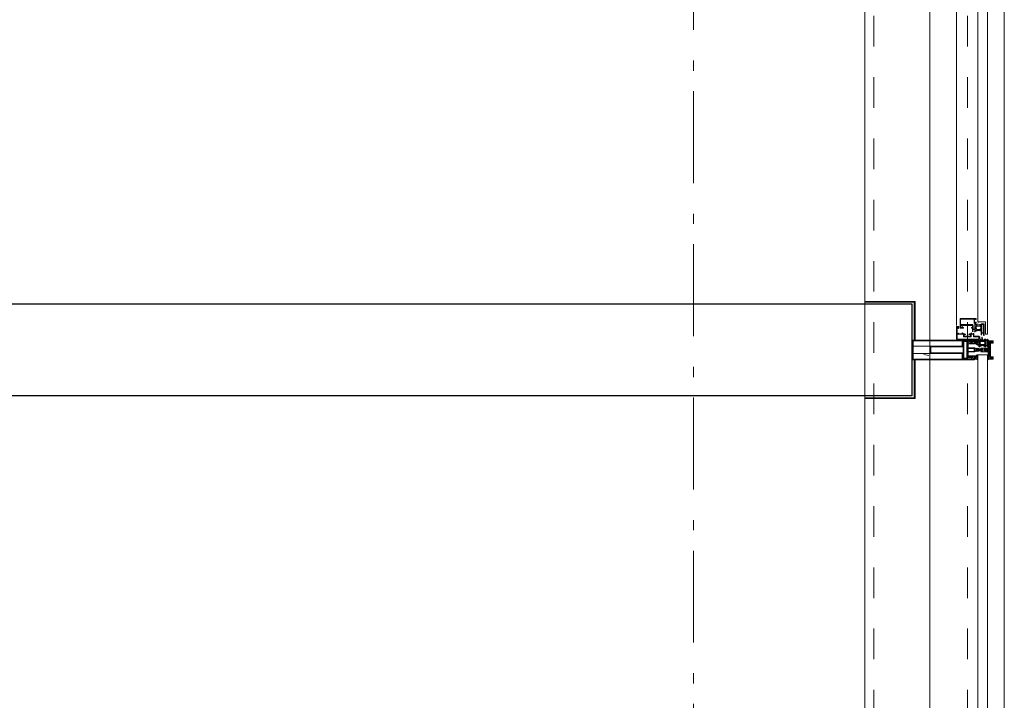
# Model space of a CAD drawing. Header units: millimetres. Extents: x -46954 to 169732, y -26853 to 94136.
# Tile 145 of 174: x 28619 to 31298, y 84614 to 86465. Entities that reach past the tile are written whole.
import ezdxf

# ---------------------------------------------------------------- set-up
doc = ezdxf.new("R2010")
doc.units = ezdxf.units.MM
doc.header["$LTSCALE"] = 400
doc.linetypes.add('STYLE_01', pattern=[0.416641, 0.208282, -0.208359])
doc.linetypes.add('STYLE_06', pattern=[1.041641, 0.625, -0.208282, 0.069427, -0.138931])
for name, color, linetype, lineweight in [('mat-afdichting', 9, 'Continuous', 5), ('mat-beton (ihwg)', 5, 'Continuous', 25), ('mat-glas', 140, 'Continuous', 15), ('None', 7, 'Continuous', 9)]:
    doc.layers.add(name, color=color, linetype=linetype, lineweight=lineweight)
doc.styles.get("Standard").update_dxf_attribs({"font": 'arial.ttf'})

# ---------------------------------------------------------------- blocks, each defined once
blk = doc.blocks.new('*U404')
at = {"layer": 'None', "color": 3, "linetype": 'Continuous', "lineweight": 15}
for p, q in [((54072.1, -35229.5), (54073.1, -35230.5)), ((54072.1, -35232.5), (54073.1, -35233.5)), ((54072.1, -35234.5), (54073.1, -35236.5)), ((54072.1, -35237.5), (54073.1, -35239.5)), ((54072.1, -35240.5), (54073.1, -35241.5)), ((54072.1, -35243.5), (54073.1, -35244.5))]:
    blk.add_line(p, q, dxfattribs=at)
blk = doc.blocks.new('*U405')
at = {"layer": 'None', "color": 3, "linetype": 'Continuous', "lineweight": 15}
for p, q in [((54073.1, -35228.5), (54072.1, -35230.5)), ((54073.1, -35231.5), (54072.1, -35233.5)), ((54073.1, -35234.5), (54072.1, -35235.5)), ((54073.1, -35237.5), (54072.1, -35238.5)), ((54073.1, -35240.5), (54072.1, -35241.5)), ((54073.1, -35242.5), (54072.1, -35244.5))]:
    blk.add_line(p, q, dxfattribs=at)
blk = doc.blocks.new('30010-0')
at = {"layer": 'None', "color": 8, "linetype": 'Continuous', "lineweight": 5}
for p, q in [((3, 20), (3, 22)), ((3, 11), (3, 18)), ((3, 6), (3, 9)), ((4, 6), (4, 22)), ((5, 6), (5, 22)), ((6, 18), (6, 22)), ((6, 6), (6, 11)), ((7, 20), (7, 22)), ((8, 21), (8, 22)), ((8, 6), (8, 7)), ((12, 21), (12, 22)), ((12, 6), (12, 7)), ((13, 20), (13, 22)), ((13, 6), (13, 8)), ((14, 6), (14, 22)), ((15, 6), (15, 22)), ((16, 6), (16, 22)), ((17, 20), (17, 22)), ((17, 13), (17, 17)), ((17, 6), (17, 9)), ((18, 14), (18, 16)), ((19, 14), (19, 16)), ((20, 14), (20, 16)), ((21, 14), (21, 16)), ((22, 15), (22, 16)), ((23, 15), (23, 16)), ((24, 14), (24, 16)), ((25, 15), (25, 16))]:
    blk.add_line(p, q, dxfattribs=at)
at = {"layer": 'None', "color": 8, "linetype": 'Continuous', "lineweight": 5, "flags": 128}
for points in [[(20, 22), (27, 22), (28, 23), (29, 24), (29, 37), (30, 38), (34, 38), (35, 38), (36, 39), (36, 39), (36, 40), (36, 40), (36, 40), (35, 40), (35, 40), (35, 43), (36, 44), (37, 44), (38, 45), (37, 45), (35, 45), (35, 50), (34, 52), (33, 52), (33, 48), (32, 47), (30, 47), (29, 48), (29, 63), (30, 64), (32, 64), (33, 63), (33, 61), (34, 61), (35, 62), (35, 68), (37, 68), (38, 69), (37, 70), (35, 70), (35, 80), (36, 80), (36, 80), (37, 80), (37, 81), (35, 81), (35, 83), (50, 83), (50, 81), (49, 81), (49, 80), (49, 80), (50, 80), (50, 79), (51, 79), (51, 79), (52, 79), (52, 80), (51, 80), (51, 81), (52, 81), (52, 83), (54, 83), (54, 81), (54, 81), (54, 80), (54, 80), (54, 79), (54, 79), (55, 79), (55, 83), (55, 84), (54, 85), (20, 85), (19, 84), (18, 83), (18, 82), (19, 82), (19, 66), (18, 66), (18, 65), (19, 65), (19, 37), (18, 37), (18, 36), (19, 36), (19, 25), (18, 24), (1, 24), (0, 24), (0, 22), (0, 22), (1, 21), (1, 21), (1, 18), (2, 18), (2, 18), (3, 19), (3, 20), (3, 20), (3, 20), (3, 20), (2, 20), (2, 20), (2, 22), (1, 22), (2, 22), (8, 22), (8, 23), (9, 22), (9, 22), (9, 22), (7, 21), (6, 20), (7, 20), (10, 21), (13, 20), (14, 20), (13, 21), (12, 21), (12, 21), (11, 22), (11, 22), (11, 22), (12, 23), (12, 22), (19, 22), (19, 22), (18, 22), (18, 20), (18, 20), (18, 20), (17, 20), (17, 20), (17, 20), (17, 19), (18, 18), (18, 18), (19, 18), (20, 21), (20, 21), (20, 22)], [(27, 65), (27, 46), (28, 45), (33, 45), (34, 44), (34, 40), (33, 39), (28, 39), (27, 38), (27, 25), (26, 24), (21, 24), (20, 25), (20, 82), (21, 83), (33, 83), (34, 82), (34, 67), (33, 66), (28, 66)], [(9, 7), (9, 7), (8, 6), (2, 6), (2, 8), (2, 9), (3, 9), (3, 9), (3, 9), (3, 10), (3, 11), (3, 18), (3, 19), (3, 20), (3, 20), (3, 20), (3, 20), (2, 20), (2, 20), (2, 22), (8, 22), (9, 22), (9, 22), (7, 20), (6, 19), (6, 18), (6, 11), (6, 9), (7, 8), (7, 6)], [(17, 5), (17, 2), (3, 2), (3, 5)]]:
    blk.add_lwpolyline(points, close=True, dxfattribs=at)
for points in [[(20, 6), (20, 7), (20, 7), (20, 8), (19, 11), (18, 11), (18, 11), (17, 10), (17, 9), (17, 9), (18, 9), (18, 9), (18, 9), (18, 9), (18, 7), (19, 7), (19, 6), (12, 6), (12, 6), (11, 6), (11, 7), (11, 7), (13, 8), (14, 9), (13, 9), (10, 8), (7, 9), (6, 9), (7, 8), (8, 7), (8, 7), (9, 7), (9, 7), (9, 6), (8, 6), (8, 6), (2, 6), (1, 7), (2, 7), (2, 9), (2, 9), (3, 9), (3, 9), (3, 9), (3, 10), (2, 11), (2, 11), (1, 11), (0, 8), (1, 7), (0, 7), (0, 6), (0, 5), (1, 5), (1, 5), (2, 4), (2, 2), (1, 2), (0, 1), (0, 0), (1, 0), (20, 0), (20, 0), (20, 1), (19, 2), (19, 2), (19, 4), (19, 5), (19, 5), (20, 5), (20, 5), (20, 6)], [(12, 7), (12, 6), (18, 6), (18, 8), (18, 9), (18, 9), (17, 9), (17, 9), (17, 9), (17, 10), (17, 11), (17, 13), (18, 14), (20, 14), (23, 15), (23, 15), (23, 15), (23, 14), (25, 15), (26, 15), (26, 16), (26, 16), (26, 16), (18, 16), (18, 17), (17, 18), (17, 19), (17, 20), (17, 20), (18, 20), (18, 20), (18, 20), (18, 22), (12, 22), (12, 22), (12, 22), (13, 20), (14, 19), (14, 18), (14, 11), (14, 9), (13, 8), (12, 7)]]:
    blk.add_lwpolyline(points, dxfattribs=at)
blk = doc.blocks.new('30009-0')
at = {"layer": 'None', "color": 8, "linetype": 'Continuous', "lineweight": 5, "flags": 128}
for points in [[(32, 24), (34, 24), (34, 23), (34, 22), (35, 22), (36, 22), (37, 22), (37, 23), (36, 23), (36, 26), (45, 26), (45, 23), (44, 23), (44, 22), (45, 22), (47, 22), (47, 64), (46, 65), (45, 65), (21, 65), (20, 64), (20, 56), (20, 56), (22, 56), (22, 57), (22, 59), (23, 59), (23, 61), (22, 61), (22, 61), (22, 63), (22, 64), (27, 64), (28, 63), (28, 61), (27, 61), (26, 61), (26, 59), (28, 59), (28, 46), (28, 46), (28, 45), (28, 32), (22, 32), (22, 34), (22, 34), (20, 34), (20, 34), (20, 32), (12, 32), (11, 32), (11, 31), (12, 30), (13, 30), (13, 31), (16, 31), (17, 30), (17, 26), (16, 25), (16, 25), (11, 25), (11, 26), (11, 26), (10, 25), (10, 24), (10, 24), (11, 24), (12, 23), (12, 23), (12, 22), (13, 20), (13, 19), (14, 19), (15, 20), (15, 21), (15, 21), (14, 21), (14, 21), (14, 22), (14, 22), (13, 23), (13, 23), (13, 24), (19, 24), (20, 24), (20, 24), (20, 23), (20, 23), (19, 22), (18, 21), (18, 21), (22, 22), (25, 21), (25, 21), (24, 22), (23, 23), (23, 23), (23, 23), (23, 23), (23, 24), (23, 24), (24, 24), (30, 24), (30, 23), (30, 23), (29, 22), (28, 21), (28, 20), (29, 19), (30, 19), (30, 20), (31, 22), (31, 23), (31, 23), (32, 24)], [(11, 8), (9, 8), (8, 8), (2, 8), (2, 8), (2, 7), (3, 6), (3, 6), (3, 7), (6, 7), (7, 6), (7, 2), (6, 2), (2, 2), (2, 2), (1, 2), (0, 1), (0, 1), (1, 0), (31, 0), (32, 1), (32, 8), (31, 8), (31, 9), (31, 9), (30, 12), (30, 12), (29, 12), (28, 11), (28, 10), (29, 10), (29, 10), (29, 10), (29, 10), (30, 9), (30, 8), (30, 8), (24, 8), (23, 7), (23, 8), (23, 8), (23, 8), (24, 9), (25, 10), (25, 10), (22, 9), (18, 10), (18, 10), (19, 9), (20, 9), (20, 9), (20, 8), (20, 8), (20, 8), (20, 7), (19, 8), (13, 8), (13, 8), (13, 9), (14, 10), (14, 10), (14, 10), (14, 10), (15, 10), (15, 11), (14, 12), (13, 12), (13, 12), (12, 9), (12, 9), (12, 8), (11, 8)], [(8, 2), (8, 6), (30, 6), (30, 2), (8, 2)], [(20, 23), (20, 24), (20, 24), (14, 24), (14, 22), (14, 22), (14, 21), (14, 21), (15, 21), (15, 21), (14, 19), (14, 12), (15, 11), (15, 10), (15, 10), (14, 10), (14, 10), (14, 10), (14, 10), (14, 8), (20, 8), (20, 8), (20, 8), (18, 10), (18, 8), (18, 10), (18, 11), (17, 12), (17, 20), (17, 21), (18, 21), (20, 23)], [(23, 23), (23, 24), (23, 24), (29, 24), (29, 22), (29, 22), (29, 21), (29, 21), (28, 21), (28, 21), (29, 19), (29, 12), (28, 11), (28, 10), (28, 10), (29, 10), (29, 10), (29, 10), (29, 10), (29, 8), (23, 8), (23, 8), (23, 8), (25, 10), (25, 8), (25, 10), (26, 11), (26, 12), (26, 20), (26, 21), (25, 21), (23, 23)]]:
    blk.add_lwpolyline(points, dxfattribs=at)
blk.add_lwpolyline([(30, 32), (30, 63), (31, 64), (44, 64), (45, 63), (45, 28), (44, 27), (35, 27), (34, 26), (33, 25), (19, 25), (18, 26), (18, 29), (19, 30), (28, 30), (29, 31)], close=True, dxfattribs=at)
blk = doc.blocks.new('*U408')
at = {"layer": 'None', "color": 3, "linetype": 'Continuous', "lineweight": 15}
for p, q in [((54073.1, -35228.5), (54072.1, -35228.5)), ((54072.1, -35228.5), (54072.1, -35244.5)), ((54073.1, -35244.5), (54073.1, -35228.5)), ((54072.1, -35244.5), (54073.1, -35244.5))]:
    blk.add_line(p, q, dxfattribs=at)
at = {"layer": 'None', "color": 4, "linetype": 'Continuous', "lineweight": 15}
blk.add_line((54119.1, -35284.5), (54120.1, -35283.5), dxfattribs=at)
at = {"layer": 'None', "color": 7}
for name, p in [('30010-0', (54055.1, -35310.5)), ('30009-0', (54085.1, -35300.5))]:
    blk.add_blockref(name, p, dxfattribs=at)
at = {"layer": 'None', "color": 3}
for name in ['*U405', '*U404']:
    blk.add_blockref(name, (0, 0), dxfattribs=at)
blk = doc.blocks.new('*X409')
at = {"layer": 'None', "lineweight": 5}
blk.add_line((54030.8, -35150.2), (54033.6, -35136.5), dxfattribs=at)
blk = doc.blocks.new('*U410')
at = {"layer": 'None', "color": 8, "lineweight": 5, "flags": 128}
for points in [[(54071.4, -35271.3), (54071.4, -35255.5), (54069.5, -35255.5), (54023.3, -35255.5), (54021.4, -35255.5), (54021.4, -35271.3), (54024.3, -35271.3), (54024.3, -35266.7), (54023.8, -35266.7), (54023.8, -35265.3), (54024.3, -35265.3), (54024.3, -35263.4), (54024.5, -35263.2), (54024.5, -35259), (54024.5, -35259, -0.414214), (54026.2, -35257.3), (54026.2, -35257.3), (54026.2, -35257.3, -0.414214), (54027.9, -35259), (54027.9, -35263.2), (54028.2, -35263.4), (54028.2, -35265.3), (54028.7, -35265.3), (54028.7, -35266.7), (54028.2, -35266.7), (54028.2, -35271.3), (54030.1, -35271.3), (54030.1, -35258.5), (54030.1, -35258.5, -0.414214), (54031.3, -35257.3), (54031.3, -35257.3), (54039.8, -35257.3), (54039.8, -35257.3, -0.414214), (54041, -35258.5), (54041, -35275.5), (54042.5, -35275.5), (54042.5, -35278.3), (54042.1, -35278.7), (54042.5, -35279.1), (54042.5, -35279.7), (54042.1, -35280.1), (54042.5, -35280.5), (54042.5, -35281.1), (54042.1, -35281.5), (54042.5, -35282.5), (54042.5, -35287.3), (54044.2, -35287.3), (54044.2, -35276.5), (54044.2, -35276.5, -0.414214), (54046.4, -35274.3), (54046.4, -35274.3), (54046.4, -35274.3, -0.414214), (54048.6, -35276.5), (54048.6, -35287.3), (54050.3, -35287.3), (54050.3, -35282.5), (54050.7, -35281.5), (54050.3, -35281.1), (54050.3, -35280.5), (54050.7, -35280.1), (54050.3, -35279.7), (54050.3, -35279.1), (54050.7, -35278.7), (54050.3, -35278.3), (54050.3, -35275.5), (54051.7, -35275.5), (54051.7, -35258.5), (54051.7, -35258.5, -0.414214), (54052.9, -35257.3), (54052.9, -35257.3), (54061.5, -35257.3), (54061.5, -35257.3, -0.414214), (54062.7, -35258.5), (54062.7, -35271.3), (54064.6, -35271.3), (54064.6, -35266.7), (54064.1, -35266.7), (54064.1, -35265.3), (54064.6, -35265.3), (54064.6, -35263.4), (54064.8, -35263.2), (54064.8, -35259), (54064.8, -35259, -0.414214), (54066.5, -35257.3), (54066.5, -35257.3), (54066.6, -35257.3, -0.414214), (54068.3, -35259), (54068.3, -35263.2), (54068.5, -35263.4), (54068.5, -35265.3), (54069, -35265.3), (54069, -35266.7), (54068.5, -35266.7), (54068.5, -35271.3)], [(54031.6, -35283.5), (54031.6, -35283.5, 0.390793), (54033.1, -35282.2), (54033.1, -35282.2, 0.390793), (54032, -35280.5), (54032, -35280.5, -0.352623), (54030.4, -35278.6), (54030.4, -35271.8), (54030.4, -35271.8, 0.414214), (54030.1, -35271.5), (54028.8, -35271.5), (54028.3, -35271.7), (54028.3, -35271.7, -0.520293), (54028, -35271.5), (54028, -35268.8), (54028.2, -35268.7), (54028.2, -35266.7), (54028.2, -35266.7, -0.577863), (54028.2, -35266.4), (54028.3, -35266.4), (54028.3, -35266.4, 0.366605), (54028.6, -35266.2), (54028.6, -35266.2, 0.366605), (54028.4, -35265.8), (54028.4, -35265.8, -0.130834), (54027.1, -35264.8), (54027.1, -35264.8, 0.439074), (54025.7, -35264.8), (54025.7, -35264.8, -0.133252), (54024.3, -35265.8), (54024.3, -35265.8, 0.366605), (54024.1, -35266.2), (54024.1, -35266.2, 0.366605), (54024.4, -35266.4), (54024.5, -35266.4), (54024.5, -35266.4, -0.577455), (54024.6, -35266.7), (54024.6, -35268.7), (54024.7, -35268.8), (54024.7, -35271.5), (54024.7, -35271.5, -0.52048), (54024.5, -35271.7), (54023.9, -35271.5), (54021.7, -35271.5), (54021.7, -35271.5, 0.414214), (54021.4, -35271.8), (54021.4, -35279.6), (54021.4, -35279.6, -0.255976), (54020.5, -35281.3), (54020.5, -35281.3, 0.749676), (54021.1, -35283.5), (54025.2, -35283.5), (54025.2, -35283.5, 0.414214), (54027.2, -35281.5), (54027.2, -35281.5, -0.402808), (54027.7, -35281), (54027.7, -35281, -0.402808), (54028.2, -35281.5), (54028.2, -35281.5, 0.233259), (54028.4, -35281.8), (54031.8, -35282.3), (54031.8, -35282.3, -0.419014), (54031.9, -35282.4), (54031.9, -35282.4, -0.419014), (54031.8, -35282.5), (54030.4, -35282.5), (54030.4, -35282.5, 0.414214), (54029.9, -35283), (54029.9, -35283, 0.414214), (54030.4, -35283.5)], [(54025.6, -35280.5), (54025.6, -35280.5, -0.552342), (54026.2, -35281.7), (54026.2, -35281.7, -0.263556), (54024.5, -35282.7), (54021, -35282.7), (54021, -35282.7, -0.437017), (54020.7, -35282.4), (54020.7, -35282.4, -0.437017), (54021.1, -35282.1), (54021.1, -35282.1, 0.396568), (54022.7, -35280.8), (54022.7, -35280.8, -0.418874), (54023.2, -35280.3)], [(54023.4, -35274.6), (54023.4, -35274.6, -0.414214), (54024.2, -35273.7), (54024.2, -35273.7, -0.414214), (54025.1, -35274.6), (54025.1, -35277.5), (54025.1, -35277.5, -0.414214), (54024.2, -35278.3), (54024.2, -35278.3, -0.414214), (54023.4, -35277.5)], [(54025.4, -35266.5, -0.29188), (54025.6, -35266), (54026.1, -35265.6), (54026.1, -35265.6, -0.344328), (54026.7, -35265.6), (54027.2, -35266), (54027.2, -35266, -0.29188), (54027.4, -35266.5), (54027, -35268.2), (54027, -35268.2, -0.348796), (54026.4, -35268.7), (54026.4, -35268.7, -0.348796), (54025.8, -35268.2), (54025.4, -35266.5)], [(54027.5, -35278.3, -0.414214), (54026.7, -35277.5), (54026.7, -35274.6), (54026.7, -35274.6, -0.414214), (54027.5, -35273.7), (54027.5, -35273.7, -0.414214), (54028.4, -35274.6), (54028.4, -35277.5), (54028.4, -35277.5, -0.414214), (54027.5, -35278.3)], [(54061.2, -35283.5), (54061.2, -35283.5, -0.390793), (54059.6, -35282.2), (54059.6, -35282.2, -0.390793), (54060.8, -35280.5), (54060.8, -35280.5, 0.352623), (54062.4, -35278.6), (54062.4, -35271.8), (54062.4, -35271.8, -0.414214), (54062.7, -35271.5), (54063.9, -35271.5), (54064.5, -35271.7), (54064.5, -35271.7, 0.520293), (54064.7, -35271.5), (54064.7, -35268.8), (54064.6, -35268.7), (54064.6, -35266.7), (54064.6, -35266.7, 0.577863), (54064.5, -35266.4), (54064.4, -35266.4), (54064.4, -35266.4, -0.366605), (54064.1, -35266.2), (54064.1, -35266.2, -0.366605), (54064.3, -35265.8), (54064.3, -35265.8, 0.130834), (54065.6, -35264.8), (54065.6, -35264.8, -0.439074), (54067.1, -35264.8), (54067.1, -35264.8, 0.133252), (54068.4, -35265.8), (54068.4, -35265.8, -0.366605), (54068.6, -35266.2), (54068.6, -35266.2, -0.366605), (54068.3, -35266.4), (54068.2, -35266.4), (54068.2, -35266.4, 0.577455), (54068.2, -35266.7), (54068.2, -35268.7), (54068, -35268.8), (54068, -35271.5), (54068, -35271.5, 0.52048), (54068.3, -35271.7), (54068.8, -35271.5), (54071.1, -35271.5), (54071.1, -35271.5, -0.414214), (54071.4, -35271.8), (54071.4, -35279.6), (54071.4, -35279.6, 0.255976), (54072.3, -35281.3), (54072.3, -35281.3, -0.749676), (54071.7, -35283.5), (54067.6, -35283.5), (54067.6, -35283.5, -0.414214), (54065.6, -35281.5), (54065.6, -35281.5, 0.402808), (54065.1, -35281), (54065.1, -35281, 0.402808), (54064.6, -35281.5), (54064.6, -35281.5, -0.233259), (54064.4, -35281.8), (54061, -35282.3), (54061, -35282.3, 0.419014), (54060.9, -35282.4), (54060.9, -35282.4, 0.419014), (54061, -35282.5), (54062.4, -35282.5), (54062.4, -35282.5, -0.414214), (54062.9, -35283), (54062.9, -35283, -0.414214), (54062.4, -35283.5)], [(54065.2, -35278.3, 0.414214), (54066.1, -35277.5), (54066.1, -35274.6), (54066.1, -35274.6, 0.414214), (54065.2, -35273.7), (54065.2, -35273.7, 0.414214), (54064.4, -35274.6), (54064.4, -35277.5), (54064.4, -35277.5, 0.414214), (54065.2, -35278.3)], [(54067.4, -35266.5, 0.29188), (54067.2, -35266), (54066.7, -35265.6), (54066.7, -35265.6, 0.344328), (54066.1, -35265.6), (54065.6, -35266), (54065.6, -35266, 0.29188), (54065.4, -35266.5), (54065.8, -35268.2), (54065.8, -35268.2, 0.348796), (54066.4, -35268.7), (54066.4, -35268.7, 0.348796), (54067, -35268.2), (54067.4, -35266.5)], [(54067.2, -35280.5), (54067.2, -35280.5, 0.552342), (54066.6, -35281.7), (54066.6, -35281.7, 0.263556), (54068.3, -35282.7), (54071.8, -35282.7), (54071.8, -35282.7, 0.437017), (54072.1, -35282.4), (54072.1, -35282.4, 0.437017), (54071.7, -35282.1), (54071.7, -35282.1, -0.396568), (54070.1, -35280.8), (54070.1, -35280.8, 0.418874), (54069.6, -35280.3)], [(54069.4, -35274.6), (54069.4, -35274.6, 0.414214), (54068.5, -35273.7), (54068.5, -35273.7, 0.414214), (54067.7, -35274.6), (54067.7, -35277.5), (54067.7, -35277.5, 0.414214), (54068.5, -35278.3), (54068.5, -35278.3, 0.414214), (54069.4, -35277.5)]]:
    blk.add_lwpolyline(points, format="xyb", close=True, dxfattribs=at)
blk.add_lwpolyline([(54050.4, -35257.3), (54050.4, -35273), (54042.4, -35273), (54042.4, -35257.3)], close=True, dxfattribs=at)
blk = doc.blocks.new('*U411')
at = {"layer": 'None', "color": 7}
blk.add_blockref('*U410', (0, 0), dxfattribs=at)
blk = doc.blocks.new('*U412')
at = {"layer": 'None', "color": 8, "linetype": 'Continuous', "lineweight": 5, "flags": 128}
for points in [[(54036.4, -35153.5), (54056.4, -35153.5), (54056.4, -35243.5), (54071.4, -35243.5), (54071.4, -35255.5), (54021.4, -35255.5), (54021.4, -35243.5), (54036.4, -35243.5)], [(54038.4, -35155.5), (54038.4, -35243.5), (54054.4, -35243.5), (54054.4, -35155.5)], [(54054.4, -35245.5), (54038.4, -35245.5), (54023.4, -35245.5), (54023.4, -35253.5), (54069.4, -35253.5), (54069.4, -35245.5)]]:
    blk.add_lwpolyline(points, close=True, dxfattribs=at)
blk = doc.blocks.new('*U413')
at = {"layer": 'None', "color": 7}
for name in ['*U412', '*U411']:
    blk.add_blockref(name, (0, 0), dxfattribs=at)
blk = doc.blocks.new('*U414')
at = {"layer": 'None', "color": 8, "linetype": 'Continuous', "lineweight": 5}
for p, q in [((54046.4, -35311.6), (54044.4, -35312.6)), ((54047.4, -35312.6), (54046.4, -35311.6)), ((54022.4, -35313.6), (54023.4, -35317.6)), ((54044.4, -35313.6), (54022.4, -35313.6)), ((54023.4, -35317.6), (54022.4, -35318.6)), ((54022.4, -35318.6), (54023.4, -35320.6)), ((54023.4, -35320.6), (54024.4, -35321.6)), ((54024.4, -35321.6), (54024.4, -35323.6)), ((54024.4, -35323.6), (54025.4, -35323.6)), ((54025.4, -35316.6), (54026.4, -35315.6)), ((54025.4, -35322.6), (54025.4, -35316.6)), ((54025.4, -35323.6), (54025.4, -35322.6)), ((54026.4, -35315.6), (54066.4, -35315.6)), ((54044.4, -35312.6), (54044.4, -35313.6)), ((54047.4, -35313.6), (54047.4, -35312.6)), ((54069.4, -35313.6), (54047.4, -35313.6)), ((54066.4, -35315.6), (54066.4, -35316.6)), ((54066.4, -35316.6), (54066.4, -35322.6)), ((54066.4, -35322.6), (54066.4, -35323.6)), ((54066.4, -35323.6), (54067.4, -35323.6)), ((54067.4, -35323.6), (54068.4, -35321.6)), ((54068.4, -35317.6), (54069.4, -35313.6)), ((54069.4, -35318.6), (54068.4, -35317.6)), ((54068.4, -35320.6), (54069.4, -35318.6)), ((54068.4, -35321.6), (54068.4, -35320.6))]:
    blk.add_line(p, q, dxfattribs=at)
at = {"layer": 'None', "color": 8, "linetype": 'Continuous', "lineweight": 5, "flags": 128}
blk.add_lwpolyline([(54069.4, -35313.6), (54047.4, -35313.6), (54047.4, -35312.6), (54046.4, -35311.6), (54044.4, -35312.6), (54044.4, -35313.6), (54022.4, -35313.6), (54023.4, -35317.6), (54023.4, -35317.6), (54023.4, -35317.6), (54022.4, -35318.6), (54022.4, -35318.6), (54023.4, -35320.6), (54024.4, -35321.6), (54024.4, -35323.6), (54025.4, -35323.6), (54025.4, -35323.6), (54025.4, -35322.6), (54025.4, -35316.6), (54026.4, -35315.6), (54066.4, -35315.6), (54066.4, -35316.6), (54066.4, -35322.6), (54066.4, -35323.6), (54067.4, -35323.6), (54067.4, -35323.6), (54068.4, -35321.6), (54068.4, -35320.6), (54069.4, -35318.6), (54069.4, -35318.6), (54068.4, -35317.6), (54068.4, -35317.6), (54068.4, -35317.6)], close=True, dxfattribs=at)
at = {"layer": 'None', "color": 0, "flags": 1}
blk.add_attdef('GRUPPE', (54022.4, -35331.3), '', height=4.23, dxfattribs=at)
blk = doc.blocks.new('*U415')
at = {"layer": 'None', "color": 8, "linetype": 'Continuous', "lineweight": 5}
for p, q in [((54045.4, -35279.6), (54044.4, -35280.6)), ((54044.4, -35280.6), (54044.4, -35281.6)), ((54044.4, -35281.6), (54044.4, -35283.6)), ((54044.4, -35283.6), (54044.4, -35284.6)), ((54044.4, -35284.6), (54044.4, -35286.6)), ((54046.4, -35278.6), (54045.4, -35279.6)), ((54045.4, -35280.6), (54046.4, -35279.6)), ((54045.4, -35282.6), (54045.4, -35280.6)), ((54045.4, -35283.6), (54045.4, -35282.6)), ((54045.4, -35284.6), (54045.4, -35283.6)), ((54045.4, -35286.6), (54045.4, -35284.6)), ((54047.4, -35279.6), (54046.4, -35278.6)), ((54046.4, -35279.6), (54047.4, -35280.6)), ((54048.4, -35280.6), (54047.4, -35279.6)), ((54047.4, -35280.6), (54047.4, -35282.6)), ((54047.4, -35282.6), (54047.4, -35283.6)), ((54047.4, -35283.6), (54047.4, -35284.6)), ((54047.4, -35284.6), (54047.4, -35286.6)), ((54048.4, -35281.6), (54048.4, -35280.6)), ((54048.4, -35283.6), (54048.4, -35281.6)), ((54048.4, -35284.6), (54048.4, -35283.6)), ((54048.4, -35286.6), (54048.4, -35284.6)), ((54043.4, -35291.6), (54041.4, -35291.6)), ((54041.4, -35291.6), (54041.4, -35308.6)), ((54041.4, -35308.6), (54041.4, -35309.6)), ((54041.4, -35309.6), (54042.4, -35309.6)), ((54042.4, -35293.6), (54043.4, -35293.6)), ((54042.4, -35296.6), (54042.4, -35293.6)), ((54043.4, -35297.6), (54042.4, -35296.6)), ((54042.4, -35303.6), (54043.4, -35302.6)), ((54042.4, -35307.6), (54042.4, -35303.6)), ((54043.4, -35307.6), (54042.4, -35307.6)), ((54042.4, -35309.6), (54043.4, -35309.6)), ((54044.4, -35290.6), (54043.4, -35291.6)), ((54043.4, -35293.6), (54045.4, -35293.6)), ((54043.4, -35296.6), (54043.4, -35297.6)), ((54044.4, -35296.6), (54043.4, -35296.6)), ((54043.4, -35302.6), (54045.4, -35300.6)), ((54043.4, -35308.6), (54043.4, -35307.6)), ((54043.4, -35309.6), (54043.4, -35308.6)), ((54044.4, -35286.6), (54044.4, -35288.6)), ((54044.4, -35288.6), (54044.4, -35289.6)), ((54044.4, -35289.6), (54044.4, -35290.6)), ((54046.4, -35295.6), (54044.4, -35296.6)), ((54045.4, -35288.6), (54045.4, -35286.6)), ((54045.4, -35290.6), (54045.4, -35288.6)), ((54046.4, -35291.6), (54045.4, -35290.6)), ((54045.4, -35293.6), (54046.4, -35292.6)), ((54045.4, -35300.6), (54047.4, -35300.6)), ((54047.4, -35290.6), (54046.4, -35291.6)), ((54046.4, -35292.6), (54048.4, -35293.6)), ((54048.4, -35296.6), (54046.4, -35295.6)), ((54047.4, -35286.6), (54047.4, -35287.6)), ((54047.4, -35287.6), (54047.4, -35288.6)), ((54047.4, -35288.6), (54047.4, -35290.6)), ((54047.4, -35300.6), (54049.4, -35302.6)), ((54048.4, -35288.6), (54048.4, -35286.6)), ((54048.4, -35289.6), (54048.4, -35288.6)), ((54048.4, -35290.6), (54048.4, -35289.6)), ((54049.4, -35291.6), (54048.4, -35290.6)), ((54048.4, -35293.6), (54049.4, -35293.6)), ((54049.4, -35296.6), (54048.4, -35296.6)), ((54051.4, -35291.6), (54049.4, -35291.6)), ((54049.4, -35293.6), (54050.4, -35293.6)), ((54049.4, -35297.6), (54049.4, -35296.6)), ((54050.4, -35296.6), (54049.4, -35297.6)), ((54049.4, -35302.6), (54050.4, -35303.6)), ((54049.4, -35307.6), (54049.4, -35308.6)), ((54050.4, -35307.6), (54049.4, -35307.6)), ((54049.4, -35308.6), (54049.4, -35309.6)), ((54049.4, -35309.6), (54050.4, -35309.6)), ((54050.4, -35293.6), (54050.4, -35296.6)), ((54050.4, -35303.6), (54050.4, -35307.6)), ((54050.4, -35309.6), (54051.4, -35309.6)), ((54051.4, -35308.6), (54051.4, -35291.6)), ((54051.4, -35309.6), (54051.4, -35308.6))]:
    blk.add_line(p, q, dxfattribs=at)
at = {"layer": 'None', "color": 8, "linetype": 'Continuous', "lineweight": 5, "flags": 128}
for points in [[(54041.4, -35291.6), (54041.4, -35308.6), (54041.4, -35309.6), (54042.4, -35309.6), (54043.4, -35309.6), (54043.4, -35308.6), (54043.4, -35307.6), (54043.4, -35307.6), (54042.4, -35307.6), (54042.4, -35303.6), (54043.4, -35302.6), (54045.4, -35300.6), (54047.4, -35300.6), (54049.4, -35302.6), (54050.4, -35303.6), (54050.4, -35307.6), (54049.4, -35307.6), (54049.4, -35307.6), (54049.4, -35308.6), (54049.4, -35309.6), (54050.4, -35309.6), (54051.4, -35309.6), (54051.4, -35308.6), (54051.4, -35291.6), (54049.4, -35291.6), (54048.4, -35290.6), (54048.4, -35289.6), (54048.4, -35288.6), (54048.4, -35286.6), (54048.4, -35284.6), (54048.4, -35284.6), (54048.4, -35284.6), (54048.4, -35283.6), (54048.4, -35281.6), (54048.4, -35280.6), (54047.4, -35279.6), (54047.4, -35279.6), (54046.4, -35278.6), (54045.4, -35279.6), (54045.4, -35279.6), (54044.4, -35280.6), (54044.4, -35281.6), (54044.4, -35283.6), (54044.4, -35284.6), (54044.4, -35284.6), (54044.4, -35284.6), (54044.4, -35286.6), (54044.4, -35288.6), (54044.4, -35289.6), (54044.4, -35290.6), (54043.4, -35291.6)], [(54049.4, -35293.6), (54050.4, -35293.6), (54050.4, -35296.6), (54049.4, -35297.6), (54049.4, -35297.6), (54049.4, -35296.6), (54048.4, -35296.6), (54046.4, -35295.6), (54044.4, -35296.6), (54043.4, -35296.6), (54043.4, -35297.6), (54042.4, -35296.6), (54042.4, -35293.6), (54043.4, -35293.6), (54045.4, -35293.6), (54046.4, -35292.6), (54048.4, -35293.6)]]:
    blk.add_lwpolyline(points, close=True, dxfattribs=at)
blk.add_lwpolyline([(54047.4, -35290.6), (54046.4, -35291.6), (54045.4, -35290.6), (54045.4, -35288.6), (54045.4, -35288.6), (54045.4, -35286.6), (54045.4, -35284.6), (54045.4, -35283.6), (54045.4, -35283.6), (54045.4, -35282.6), (54045.4, -35282.6), (54045.4, -35280.6), (54046.4, -35279.6), (54047.4, -35280.6), (54047.4, -35282.6), (54047.4, -35282.6), (54047.4, -35283.6), (54047.4, -35283.6), (54047.4, -35284.6), (54047.4, -35286.6), (54047.4, -35287.6), (54047.4, -35287.6), (54047.4, -35288.6), (54047.4, -35288.6), (54047.4, -35290.6)], dxfattribs=at)
at = {"layer": 'None', "color": 0, "flags": 1}
blk.add_attdef('GRUPPE', (54041.4, -35317.3), '', height=4.23, dxfattribs=at)
blk = doc.blocks.new('*U416')
at = {"layer": 'None', "color": 8, "linetype": 'Continuous', "lineweight": 5}
for p, q in [((54019.4, -35310.6), (54021.4, -35310.6)), ((54019.4, -35311.6), (54019.4, -35310.6)), ((54020.4, -35311.6), (54019.4, -35311.6)), ((54021.4, -35312.6), (54020.4, -35311.6)), ((54021.4, -35310.6), (54022.4, -35311.6)), ((54022.4, -35311.6), (54023.4, -35311.6)), ((54023.4, -35311.6), (54024.4, -35310.6)), ((54024.4, -35310.6), (54025.4, -35311.6)), ((54025.4, -35311.6), (54026.4, -35310.6)), ((54026.4, -35310.6), (54027.4, -35311.6)), ((54027.4, -35311.6), (54028.4, -35310.6)), ((54028.4, -35310.6), (54029.4, -35310.6)), ((54029.4, -35310.6), (54029.4, -35311.6)), ((54029.4, -35311.6), (54030.4, -35311.6)), ((54030.4, -35310.6), (54031.4, -35310.6)), ((54030.4, -35311.6), (54030.4, -35310.6)), ((54031.4, -35310.6), (54031.4, -35311.6)), ((54031.4, -35311.6), (54032.4, -35311.6)), ((54032.4, -35310.6), (54033.4, -35310.6)), ((54032.4, -35311.6), (54032.4, -35310.6)), ((54033.4, -35310.6), (54035.4, -35311.6)), ((54035.4, -35311.6), (54041.4, -35311.6)), ((54041.4, -35311.6), (54043.4, -35311.6)), ((54042.4, -35305.6), (54043.4, -35305.6)), ((54043.4, -35306.6), (54042.4, -35305.6)), ((54043.4, -35305.6), (54045.4, -35302.6)), ((54044.4, -35306.6), (54043.4, -35306.6)), ((54043.4, -35310.6), (54044.4, -35308.6)), ((54043.4, -35311.6), (54043.4, -35310.6)), ((54044.4, -35308.6), (54044.4, -35306.6)), ((54045.4, -35302.6), (54046.4, -35302.6)), ((54046.4, -35303.6), (54045.4, -35304.6)), ((54045.4, -35304.6), (54045.4, -35308.6)), ((54045.4, -35308.6), (54046.4, -35309.6)), ((54046.4, -35311.6), (54045.4, -35312.6)), ((54046.4, -35302.6), (54047.4, -35302.6)), ((54047.4, -35304.6), (54046.4, -35303.6)), ((54046.4, -35309.6), (54047.4, -35308.6)), ((54047.4, -35312.6), (54046.4, -35311.6)), ((54047.4, -35302.6), (54049.4, -35305.6)), ((54047.4, -35308.6), (54047.4, -35304.6)), ((54048.4, -35306.6), (54048.4, -35308.6)), ((54049.4, -35306.6), (54048.4, -35306.6)), ((54048.4, -35308.6), (54049.4, -35310.6)), ((54050.4, -35305.6), (54049.4, -35306.6)), ((54049.4, -35305.6), (54050.4, -35305.6)), ((54049.4, -35310.6), (54049.4, -35311.6)), ((54049.4, -35311.6), (54051.4, -35311.6)), ((54051.4, -35311.6), (54057.4, -35311.6)), ((54057.4, -35311.6), (54059.4, -35310.6)), ((54059.4, -35310.6), (54060.4, -35310.6)), ((54060.4, -35310.6), (54060.4, -35311.6)), ((54060.4, -35311.6), (54061.4, -35311.6)), ((54061.4, -35310.6), (54062.4, -35310.6)), ((54061.4, -35311.6), (54061.4, -35310.6)), ((54062.4, -35310.6), (54062.4, -35311.6)), ((54062.4, -35311.6), (54063.4, -35311.6)), ((54063.4, -35310.6), (54064.4, -35310.6)), ((54063.4, -35311.6), (54063.4, -35310.6)), ((54064.4, -35310.6), (54065.4, -35311.6)), ((54065.4, -35311.6), (54066.4, -35310.6)), ((54066.4, -35310.6), (54067.4, -35311.6)), ((54067.4, -35311.6), (54068.4, -35310.6)), ((54068.4, -35310.6), (54069.4, -35311.6)), ((54069.4, -35311.6), (54071.4, -35310.6)), ((54071.4, -35310.6), (54073.4, -35310.6)), ((54072.4, -35311.6), (54071.4, -35313.6)), ((54073.4, -35311.6), (54072.4, -35311.6)), ((54073.4, -35310.6), (54073.4, -35311.6)), ((54021.4, -35313.6), (54021.4, -35312.6)), ((54044.4, -35313.6), (54021.4, -35313.6)), ((54045.4, -35312.6), (54044.4, -35313.6)), ((54048.4, -35313.6), (54047.4, -35312.6)), ((54071.4, -35313.6), (54048.4, -35313.6))]:
    blk.add_line(p, q, dxfattribs=at)
at = {"layer": 'None', "color": 8, "linetype": 'Continuous', "lineweight": 5, "flags": 128}
blk.add_lwpolyline([(54021.4, -35313.6), (54021.4, -35312.6), (54020.4, -35311.6), (54019.4, -35311.6), (54019.4, -35310.6), (54019.4, -35310.6), (54019.4, -35310.6), (54019.4, -35310.6), (54019.4, -35310.6), (54019.4, -35310.6), (54021.4, -35310.6), (54022.4, -35311.6), (54023.4, -35311.6), (54024.4, -35310.6), (54024.4, -35310.6), (54024.4, -35310.6), (54024.4, -35310.6), (54024.4, -35310.6), (54025.4, -35311.6), (54025.4, -35311.6), (54025.4, -35311.6), (54025.4, -35311.6), (54025.4, -35311.6), (54026.4, -35310.6), (54026.4, -35310.6), (54026.4, -35310.6), (54026.4, -35310.6), (54026.4, -35310.6), (54027.4, -35311.6), (54027.4, -35311.6), (54027.4, -35311.6), (54027.4, -35311.6), (54028.4, -35310.6), (54028.4, -35310.6), (54028.4, -35310.6), (54028.4, -35310.6), (54029.4, -35310.6), (54029.4, -35311.6), (54029.4, -35311.6), (54030.4, -35311.6), (54030.4, -35311.6), (54030.4, -35310.6), (54030.4, -35310.6), (54030.4, -35310.6), (54031.4, -35310.6), (54031.4, -35310.6), (54031.4, -35311.6), (54031.4, -35311.6), (54032.4, -35311.6), (54032.4, -35311.6), (54032.4, -35311.6), (54032.4, -35310.6), (54032.4, -35310.6), (54033.4, -35310.6), (54033.4, -35310.6), (54033.4, -35310.6), (54033.4, -35310.6), (54035.4, -35311.6), (54041.4, -35311.6), (54043.4, -35311.6), (54043.4, -35310.6), (54044.4, -35308.6), (54044.4, -35306.6), (54044.4, -35306.6), (54044.4, -35306.6), (54043.4, -35306.6), (54043.4, -35306.6), (54042.4, -35305.6), (54043.4, -35305.6), (54045.4, -35302.6), (54046.4, -35302.6), (54047.4, -35302.6), (54049.4, -35305.6), (54050.4, -35305.6), (54049.4, -35306.6), (54049.4, -35306.6), (54048.4, -35306.6), (54048.4, -35306.6), (54048.4, -35306.6), (54048.4, -35308.6), (54049.4, -35310.6), (54049.4, -35311.6), (54051.4, -35311.6), (54057.4, -35311.6), (54059.4, -35310.6), (54059.4, -35310.6), (54059.4, -35310.6), (54059.4, -35310.6), (54060.4, -35310.6), (54060.4, -35310.6), (54060.4, -35311.6), (54060.4, -35311.6), (54060.4, -35311.6), (54061.4, -35311.6), (54061.4, -35310.6), (54061.4, -35310.6), (54062.4, -35310.6), (54062.4, -35310.6), (54062.4, -35310.6), (54062.4, -35311.6), (54062.4, -35311.6), (54063.4, -35311.6), (54063.4, -35311.6), (54063.4, -35310.6), (54064.4, -35310.6), (54064.4, -35310.6), (54064.4, -35310.6), (54064.4, -35310.6), (54065.4, -35311.6), (54065.4, -35311.6), (54065.4, -35311.6), (54065.4, -35311.6), (54065.4, -35311.6), (54066.4, -35310.6), (54066.4, -35310.6), (54066.4, -35310.6), (54066.4, -35310.6), (54066.4, -35310.6), (54067.4, -35311.6), (54067.4, -35311.6), (54067.4, -35311.6), (54067.4, -35311.6), (54067.4, -35311.6), (54068.4, -35310.6), (54068.4, -35310.6), (54068.4, -35310.6), (54068.4, -35310.6), (54068.4, -35310.6), (54069.4, -35311.6), (54069.4, -35311.6), (54071.4, -35310.6), (54073.4, -35310.6), (54073.4, -35310.6), (54073.4, -35310.6), (54073.4, -35310.6), (54073.4, -35310.6), (54073.4, -35310.6), (54073.4, -35311.6), (54072.4, -35311.6), (54071.4, -35313.6), (54048.4, -35313.6), (54048.4, -35313.6), (54047.4, -35312.6), (54046.4, -35311.6), (54045.4, -35312.6), (54044.4, -35313.6), (54044.4, -35313.6), (54021.4, -35313.6)], dxfattribs=at)
blk.add_lwpolyline([(54047.4, -35304.6), (54046.4, -35303.6), (54045.4, -35304.6), (54045.4, -35308.6), (54046.4, -35309.6), (54047.4, -35308.6)], close=True, dxfattribs=at)
at = {"layer": 'None', "color": 0, "flags": 1}
blk.add_attdef('GRUPPE', (54019.4, -35321.3), '', height=4.23, dxfattribs=at)
blk = doc.blocks.new('*U417')
at = {"layer": 'None', "color": 8, "linetype": 'Continuous', "lineweight": 5}
for p, q in [((54021.4, -35325.6), (54021.4, -35313.6)), ((54021.4, -35313.6), (54022.4, -35313.6)), ((54027.4, -35325.6), (54021.4, -35325.6)), ((54022.4, -35313.6), (54023.4, -35317.6)), ((54023.4, -35317.6), (54022.4, -35318.6)), ((54022.4, -35318.6), (54022.4, -35324.6)), ((54022.4, -35324.6), (54026.4, -35324.6)), ((54026.4, -35316.6), (54065.4, -35316.6)), ((54026.4, -35324.6), (54026.4, -35316.6)), ((54027.4, -35317.6), (54027.4, -35325.6)), ((54064.4, -35317.6), (54027.4, -35317.6)), ((54064.4, -35325.6), (54064.4, -35317.6)), ((54071.4, -35325.6), (54064.4, -35325.6)), ((54065.4, -35316.6), (54065.4, -35324.6)), ((54065.4, -35324.6), (54070.4, -35324.6)), ((54069.4, -35317.6), (54070.4, -35313.6)), ((54070.4, -35317.6), (54069.4, -35317.6)), ((54070.4, -35313.6), (54071.4, -35313.6)), ((54070.4, -35324.6), (54070.4, -35317.6)), ((54071.4, -35313.6), (54071.4, -35325.6))]:
    blk.add_line(p, q, dxfattribs=at)
blk.add_lwpolyline([(54021.4, -35313.6), (54022.4, -35313.6), (54023.4, -35317.6), (54022.4, -35318.6), (54022.4, -35324.6), (54026.4, -35324.6), (54026.4, -35316.6), (54065.4, -35316.6), (54065.4, -35324.6), (54070.4, -35324.6), (54070.4, -35317.6), (54069.4, -35317.6), (54070.4, -35313.6), (54071.4, -35313.6), (54071.4, -35325.6), (54064.4, -35325.6), (54064.4, -35317.6), (54027.4, -35317.6), (54027.4, -35325.6), (54021.4, -35325.6)], close=True, dxfattribs=at)
at = {"layer": 'None', "color": 3}
for name in ['*U415', '*U416', '*U414']:
    blk.add_blockref(name, (0, 0), dxfattribs=at)
blk = doc.blocks.new('*U418')
at = {"layer": 'None', "color": 7}
for name in ['*U413', '*U417']:
    blk.add_blockref(name, (0, 0), dxfattribs=at)
blk = doc.blocks.new('*U550')
at = {"layer": 'mat-afdichting', "lineweight": 5}
for points in [[(54021.1, -35107.5), (54036.1, -35107.5), (54036.1, -35240.5), (54021.1, -35240.5)], [(54056.1, -35107.5), (54071.1, -35107.5), (54071.1, -35240.5), (54056.1, -35240.5)]]:
    blk.add_lwpolyline(points, close=True, dxfattribs=at)
at = {"layer": 'mat-glas', "color": 140, "linetype": 'Continuous', "lineweight": 15}
for points in [[(52259.1, -35310), (54033.1, -35310), (54033.1, -35283), (52259.1, -35283)], [(54088.9, -35304), (54122.9, -35304), (54122.9, -35283), (55773.1, -35283), (55773.1, -35304), (55807.1, -35304), (55807.1, -35310), (54088.9, -35310)]]:
    blk.add_lwpolyline(points, close=True, dxfattribs=at)
at = {"layer": 'None', "color": 43, "linetype": 'Continuous', "lineweight": 9}
for p, q in [((58111.1, -34975.5), (43205.4, -34975.5)), ((58491.1, -35355.5), (43205.4, -35355.5))]:
    blk.add_line(p, q, dxfattribs=at)
at = {"layer": 'None', "color": 8, "linetype": 'Continuous', "lineweight": 5}
for p, q in [((43269.9, -35153), (58279.1, -35153)), ((55783.1, -35225), (54112.9, -35225))]:
    blk.add_line(p, q, dxfattribs=at)
at = {"layer": 'None', "color": 8, "linetype": 'STYLE_01', "lineweight": 5}
for points in [[(43205.4, -35000), (58136.1, -35000), (58136.1, -20069.5)], [(43205.4, -35255), (58391.1, -35255), (58391.1, -20069.5)]]:
    blk.add_lwpolyline(points, dxfattribs=at)
at = {"layer": 'None', "color": 43, "linetype": 'Continuous', "lineweight": 9}
for points in [[(53916.1, -35110.5), (54019.1, -35110.5), (54019.1, -35112.5), (53914.1, -35112.5), (53914.1, -34975.5), (53916.1, -34975.5)], [(54176.1, -35110.5), (54073.1, -35110.5), (54073.1, -35112.5), (54178.1, -35112.5), (54178.1, -34975.5), (54176.1, -34975.5)]]:
    blk.add_lwpolyline(points, close=True, dxfattribs=at)
at = {"layer": 'None', "color": 8, "linetype": 'Continuous', "lineweight": 5}
for points in [[(54019.1, -35274.5), (54021.1, -35274.5), (54021.1, -35272.5), (54021.1, -35107.5), (54029.1, -35107.5), (54029.1, -35105.5), (54019.1, -35105.5)], [(54073.1, -35274.5), (54071.1, -35274.5), (54071.1, -35272.5), (54071.1, -35107.5), (54063.1, -35107.5), (54063.1, -35105.5), (54073.1, -35105.5)]]:
    blk.add_lwpolyline(points, close=True, dxfattribs=at)
at = {"layer": 'None', "color": 104, "lineweight": 9}
blk.add_lwpolyline([(54059.1, -35287.5), (54073.1, -35287.5), (54073.1, -35304.5), (54059.1, -35304.5)], close=True, dxfattribs=at)
at = {"layer": 'None', "color": 8, "linetype": 'Continuous', "lineweight": 5}
blk.add_open_spline([(54041.1, -35105.6), (54043.4, -35105.5), (54048.7, -35105.5), (54051.1, -35105.6), (54053.4, -35105.8), (54054.7, -35106), (54056.1, -35106.2), (54056.1, -35106.5), (54056.1, -35106.8), (54054.7, -35107), (54053.4, -35107.2), (54051.1, -35107.4), (54048.7, -35107.5), (54043.4, -35107.5), (54041.1, -35107.4), (54038.7, -35107.2), (54037.4, -35107), (54036.1, -35106.8), (54036.1, -35106.5), (54036.1, -35106.2), (54037.4, -35106), (54038.7, -35105.8), (54041.1, -35105.6)], degree=2, knots=[0, 0, 0, 0.123061, 0.246121, 0.246121, 0.336675, 0.336675, 0.373062, 0.373062, 0.409447, 0.409447, 0.5, 0.5, 0.623061, 0.746121, 0.746121, 0.836675, 0.836675, 0.873062, 0.873062, 0.909447, 0.909447, 1, 1, 1], dxfattribs=at)
at = {"layer": 'mat-afdichting'}
blk.add_blockref('*X409', (0, 0), dxfattribs=at)
at = {"layer": 'None', "color": 7}
for name in ['*U418', '*U408']:
    blk.add_blockref(name, (0, 0), dxfattribs=at)
blk = doc.blocks.new('*U695')
at = {"layer": 'mat-beton (ihwg)', "lineweight": 25}
for p, q in [((53921.1, -35105), (53921.1, -29870)), ((54171.1, -35105), (54171.1, -29870)), ((53921.1, -35105), (54171.1, -35105))]:
    blk.add_line(p, q, dxfattribs=at)

msp = doc.modelspace()

# ---------------------------------------------------------------- linework, layer by layer
at = {"layer": 'None', "color": 43, "linetype": 'STYLE_06', "lineweight": 9}
msp.add_line((30452.26676, 93770.51338), (30452.26676, 60050.61274), dxfattribs=at)

# ---------------------------------------------------------------- block references
at = {"layer": 'mat-beton (ihwg)', "rotation": 90}
msp.add_blockref('*U695', (-4057.73324, 31520.51338), dxfattribs=at)
at = {"layer": 'None', "color": 7, "rotation": 90}
msp.add_blockref('*U550', (-4057.73324, 31520.51338), dxfattribs=at)

doc.saveas('drawing.dxf')
